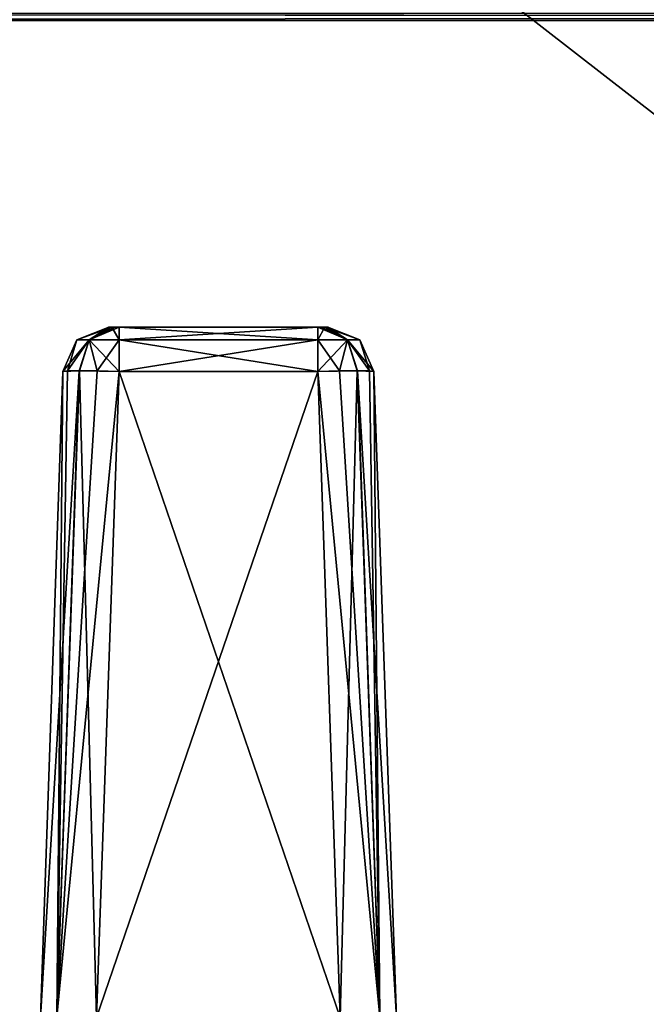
# Model space of a CAD drawing. Header units: millimetres. Extents: x -55 to 55, y -4 to 85.
# Tile 203 of 256: x -28.19 to -22.06, y 50.87 to 60.51. Entities that reach past the tile are written whole.
import ezdxf

# ---------------------------------------------------------------- set-up
doc = ezdxf.new("R2010")
doc.units = ezdxf.units.MM
doc.header["$LTSCALE"] = 74.742497
for name, color, linetype in [('8028', 7, 'CONTINUOUS'), ('8030', 7, 'CONTINUOUS'), ('8035', 7, 'CONTINUOUS'), ('8632', 7, 'CONTINUOUS'), ('8649', 7, 'CONTINUOUS'), ('8656', 7, 'CONTINUOUS'), ('8678', 7, 'CONTINUOUS'), ('8682', 7, 'CONTINUOUS'), ('8686', 7, 'CONTINUOUS'), ('8687', 7, 'CONTINUOUS'), ('8975', 7, 'CONTINUOUS'), ('8980', 7, 'CONTINUOUS'), ('9020', 7, 'CONTINUOUS'), ('9023', 7, 'CONTINUOUS'), ('9129', 7, 'CONTINUOUS'), ('9130', 7, 'CONTINUOUS'), ('9131', 7, 'CONTINUOUS'), ('9132', 7, 'CONTINUOUS'), ('9133', 7, 'CONTINUOUS'), ('9134', 7, 'CONTINUOUS'), ('9135', 7, 'CONTINUOUS'), ('9136', 7, 'CONTINUOUS')]:
    doc.layers.add(name, color=color, linetype=linetype)

msp = doc.modelspace()

# ---------------------------------------------------------------- linework, layer by layer
at = {"layer": '8028', "color": 253, "linetype": 'Continuous', "true_color": 0xaab4c3}
for points in [[(54.5, 0.15, 54.65), (54.5, 84.85, 54.65), (-54.5, 84.85, 54.65), (54.5, 0.15, 54.65)], [(-54.5, 0.15, 54.65), (-1.1667, 8.8333, 54.65), (-54.5, 84.85, 54.65), (-54.5, 0.15, 54.65)], [(-1.1667, 8.8333, 54.65), (-1.65, 10, 54.65), (-54.5, 84.85, 54.65), (-1.1667, 8.8333, 54.65)], [(-1.65, 10, 54.65), (-1.1667, 11.1667, 54.65), (-54.5, 84.85, 54.65), (-1.65, 10, 54.65)], [(-1.1667, 11.1667, 54.65), (0, 11.65, 54.65), (-54.5, 84.85, 54.65), (-1.1667, 11.1667, 54.65)], [(1.1667, 11.1667, 54.65), (54.5, 0.15, 54.65), (-54.5, 84.85, 54.65), (1.1667, 11.1667, 54.65)], [(0, 11.65, 54.65), (1.1667, 11.1667, 54.65), (-54.5, 84.85, 54.65), (0, 11.65, 54.65)]]:
    msp.add_3dface(points, dxfattribs=at)
at = {"layer": '8030', "color": 253, "linetype": 'Continuous', "true_color": 0xaab4c3}
for points in [[(-54.5, 84.85, -54.65), (54.5, 84.85, -54.65), (-54.5, 0.15, -54.65), (-54.5, 84.85, -54.65)], [(54.5, 84.85, -54.65), (-1.1667, 11.1667, -54.65), (-54.5, 0.15, -54.65), (54.5, 84.85, -54.65)]]:
    msp.add_3dface(points, dxfattribs=at)
at = {"layer": '8035', "color": 253, "linetype": 'Continuous', "true_color": 0xaab4c3}
for points in [[(43.636, 60.5, 46.9806), (-48.8723, 60.5, 48.8723), (46.064, 60.5, 46.9806), (43.636, 60.5, 46.9806)], [(-43.636, 60.5, 46.9806), (-48.8723, 60.5, 48.8723), (43.636, 60.5, 46.9806), (-43.636, 60.5, 46.9806)], [(-17.85, 60.5, -16.4), (-48.8723, 60.5, -12.7435), (-17.4253, 60.5, -15.3747), (-17.85, 60.5, -16.4)], [(-48.8723, 60.5, -12.7435), (16.4, 60.5, -14.95), (-16.4, 60.5, -14.95), (-48.8723, 60.5, -12.7435)], [(-48.8723, 60.5, -12.7435), (-42.2037, 60.5, -12.7435), (16.4, 60.5, -14.95), (-48.8723, 60.5, -12.7435)], [(11.1452, 60.5, -29.6453), (-48.8723, 60.5, -12.7435), (12.5, 60.5, -29.0841), (11.1452, 60.5, -29.6453)], [(-48.8723, 60.5, -12.7435), (10.5841, 60.5, -31), (11.1452, 60.5, -32.3547), (-48.8723, 60.5, -12.7435)], [(-48.8723, 60.5, 48.8723), (48.8723, 60.5, 48.8723), (46.064, 60.5, 46.9806), (-48.8723, 60.5, 48.8723)], [(-48.8723, 60.5, -12.7435), (12.5, 60.5, -32.9159), (-43.6362, 60.5, -42.6365), (-48.8723, 60.5, -12.7435)], [(12.5, 60.5, -32.9159), (-48.8723, 60.5, -12.7435), (11.1452, 60.5, -32.3547), (12.5, 60.5, -32.9159)], [(48.8723, 60.5, -48.8723), (-48.8723, 60.5, -48.8723), (-46.064, 60.5, -46.9806), (48.8723, 60.5, -48.8723)], [(-16.4, 60.5, -17.85), (-48.8723, 60.5, -12.7435), (-17.4253, 60.5, -17.4253), (-16.4, 60.5, -17.85)], [(10.5841, 60.5, -31), (-48.8723, 60.5, -12.7435), (11.1452, 60.5, -29.6453), (10.5841, 60.5, -31)], [(-17.4253, 60.5, -15.3747), (-48.8723, 60.5, -12.7435), (-16.4, 60.5, -14.95), (-17.4253, 60.5, -15.3747)], [(-48.8723, 60.5, -12.7435), (-17.85, 60.5, -16.4), (-17.4253, 60.5, -17.4253), (-48.8723, 60.5, -12.7435)], [(12.5, 60.5, -22.9159), (-48.8723, 60.5, -12.7435), (11.1452, 60.5, -22.3547), (12.5, 60.5, -22.9159)], [(36.2952, 60.5, -27.3547), (-48.8723, 60.5, -12.7435), (12.5, 60.5, -22.9159), (36.2952, 60.5, -27.3547)], [(-48.8723, 60.5, -12.7435), (37.65, 60.5, -27.9159), (12.5, 60.5, -29.0841), (-48.8723, 60.5, -12.7435)], [(37.65, 60.5, -27.9159), (-48.8723, 60.5, -12.7435), (36.2952, 60.5, -27.3547), (37.65, 60.5, -27.9159)], [(-48.8723, 60.5, -12.7435), (-16.4, 60.5, -17.85), (11.1452, 60.5, -22.3547), (-48.8723, 60.5, -12.7435)], [(-17.4253, 60.5, 15.3747), (-42.2037, 60.5, 12.7435), (-46.7712, 60.5, 42.9298), (-17.4253, 60.5, 15.3747)], [(-16.4, 60.5, 17.85), (-17.4253, 60.5, 17.4253), (-46.7712, 60.5, 42.9298), (-16.4, 60.5, 17.85)], [(-17.85, 60.5, 16.4), (-17.4253, 60.5, 15.3747), (-46.7712, 60.5, 42.9298), (-17.85, 60.5, 16.4)], [(-17.4253, 60.5, 17.4253), (-17.85, 60.5, 16.4), (-46.7712, 60.5, 42.9298), (-17.4253, 60.5, 17.4253)], [(-34.0548, 60.5, 35.1453), (-16.4, 60.5, 17.85), (-46.7712, 60.5, 42.9298), (-34.0548, 60.5, 35.1453)], [(-43.636, 60.5, -46.9806), (48.8723, 60.5, -48.8723), (-46.064, 60.5, -46.9806), (-43.636, 60.5, -46.9806)], [(48.8723, 60.5, 12.7435), (-43.6362, 60.5, 42.6365), (43.6362, 60.5, 42.6365), (48.8723, 60.5, 12.7435)], [(48.8723, 60.5, 12.7435), (-32.7, 60.5, 38.4159), (-43.6362, 60.5, 42.6365), (48.8723, 60.5, 12.7435)], [(42.9298, 60.5, -42.9288), (-43.6362, 60.5, -42.6365), (43.6362, 60.5, -42.6365), (42.9298, 60.5, -42.9288)], [(-42.9288, 60.5, -42.9298), (-43.6362, 60.5, -42.6365), (42.9298, 60.5, -42.9288), (-42.9288, 60.5, -42.9298)], [(-43.6362, 60.5, 42.6365), (-42.9298, 60.5, 42.9288), (43.6362, 60.5, 42.6365), (-43.6362, 60.5, 42.6365)], [(-43.6362, 60.5, -42.6365), (12.5, 60.5, -32.9159), (43.6362, 60.5, -42.6365), (-43.6362, 60.5, -42.6365)], [(48.8723, 60.5, -48.8723), (-43.636, 60.5, -46.9806), (43.636, 60.5, -46.9806), (48.8723, 60.5, -48.8723)], [(-43.636, 60.5, -46.9806), (-42.9298, 60.5, -46.6884), (43.636, 60.5, -46.9806), (-43.636, 60.5, -46.9806)], [(-42.9288, 60.5, 46.6874), (-43.636, 60.5, 46.9806), (42.9298, 60.5, 46.6884), (-42.9288, 60.5, 46.6874)], [(42.9298, 60.5, 46.6884), (-43.636, 60.5, 46.9806), (43.636, 60.5, 46.9806), (42.9298, 60.5, 46.6884)], [(43.636, 60.5, -46.9806), (-42.9298, 60.5, -46.6884), (42.9288, 60.5, -46.6874), (43.636, 60.5, -46.9806)], [(-42.9298, 60.5, -46.6884), (-42.6365, 60.5, -45.9809), (42.9288, 60.5, -46.6874), (-42.9298, 60.5, -46.6884)], [(-42.9298, 60.5, 42.9288), (-42.6365, 60.5, 43.6362), (42.9288, 60.5, 42.9298), (-42.9298, 60.5, 42.9288)], [(43.6362, 60.5, 42.6365), (-42.9298, 60.5, 42.9288), (42.9288, 60.5, 42.9298), (43.6362, 60.5, 42.6365)], [(42.6365, 60.5, -43.6362), (-42.9288, 60.5, -42.9298), (42.9298, 60.5, -42.9288), (42.6365, 60.5, -43.6362)], [(-42.6365, 60.5, -43.6362), (-42.9288, 60.5, -42.9298), (42.6365, 60.5, -43.6362), (-42.6365, 60.5, -43.6362)], [(-42.6365, 60.5, 45.9809), (-42.9288, 60.5, 46.6874), (42.6365, 60.5, 45.9809), (-42.6365, 60.5, 45.9809)], [(42.6365, 60.5, 45.9809), (-42.9288, 60.5, 46.6874), (42.9298, 60.5, 46.6884), (42.6365, 60.5, 45.9809)], [(-42.6365, 60.5, -45.9809), (42.6365, 60.5, -45.9809), (42.9288, 60.5, -46.6874), (-42.6365, 60.5, -45.9809)], [(-42.6365, 60.5, -45.9809), (-42.6365, 60.5, -43.6362), (42.6365, 60.5, -45.9809), (-42.6365, 60.5, -45.9809)], [(42.6365, 60.5, -45.9809), (-42.6365, 60.5, -43.6362), (42.6365, 60.5, -43.6362), (42.6365, 60.5, -45.9809)], [(-42.6365, 60.5, 43.6362), (-42.6365, 60.5, 45.9809), (42.6365, 60.5, 43.6362), (-42.6365, 60.5, 43.6362)], [(42.6365, 60.5, 43.6362), (-42.6365, 60.5, 45.9809), (42.6365, 60.5, 45.9809), (42.6365, 60.5, 43.6362)], [(-42.6365, 60.5, 43.6362), (42.6365, 60.5, 43.6362), (42.9288, 60.5, 42.9298), (-42.6365, 60.5, 43.6362)], [(-16.4, 60.5, 14.95), (-42.2037, 60.5, 12.7435), (-17.4253, 60.5, 15.3747), (-16.4, 60.5, 14.95)], [(42.2037, 60.5, 12.7435), (-42.2037, 60.5, 12.7435), (-16.4, 60.5, 14.95), (42.2037, 60.5, 12.7435)], [(-42.2037, 60.5, 12.7435), (41.8501, 60.5, 12.5971), (-41.8502, 60.5, 12.5972), (-42.2037, 60.5, 12.7435)], [(42.2037, 60.5, 12.7435), (41.8501, 60.5, 12.5971), (-42.2037, 60.5, 12.7435), (42.2037, 60.5, 12.7435)], [(-41.8502, 60.5, -12.5972), (42.2037, 60.5, -12.7435), (-42.2037, 60.5, -12.7435), (-41.8502, 60.5, -12.5972)], [(-42.2037, 60.5, -12.7435), (42.2037, 60.5, -12.7435), (16.4, 60.5, -14.95), (-42.2037, 60.5, -12.7435)], [(-41.8502, 60.5, 12.5972), (41.7038, 60.5, 12.2438), (-41.7038, 60.5, 12.2438), (-41.8502, 60.5, 12.5972)], [(41.8501, 60.5, 12.5971), (41.7038, 60.5, 12.2438), (-41.8502, 60.5, 12.5972), (41.8501, 60.5, 12.5971)], [(41.8502, 60.5, -12.5972), (42.2037, 60.5, -12.7435), (-41.8502, 60.5, -12.5972), (41.8502, 60.5, -12.5972)], [(-41.7038, 60.5, -12.2438), (41.8502, 60.5, -12.5972), (-41.8502, 60.5, -12.5972), (-41.7038, 60.5, -12.2438)], [(31.1452, 60.5, 3.9953), (-41.7038, 60.5, 12.2438), (30.5841, 60.5, 5.35), (31.1452, 60.5, 3.9953)], [(32.5, 60.5, 3.4341), (-41.7038, 60.5, 12.2438), (31.1452, 60.5, 3.9953), (32.5, 60.5, 3.4341)], [(31.1452, 60.5, 6.7047), (-41.7038, 60.5, 12.2438), (32.5, 60.5, 7.2659), (31.1452, 60.5, 6.7047)], [(30.5841, 60.5, 5.35), (-41.7038, 60.5, 12.2438), (31.1452, 60.5, 6.7047), (30.5841, 60.5, 5.35)], [(-41.7038, 60.5, 12.2438), (41.7038, 60.5, 12.2438), (32.5, 60.5, 7.2659), (-41.7038, 60.5, 12.2438)], [(41.7038, 60.5, -12.2438), (-41.7038, 60.5, 12.2438), (32.5, 60.5, 3.4341), (41.7038, 60.5, -12.2438)], [(-41.7038, 60.5, 12.2438), (41.7038, 60.5, -12.2438), (-41.7038, 60.5, -12.2438), (-41.7038, 60.5, 12.2438)], [(41.7038, 60.5, -12.2438), (41.8502, 60.5, -12.5972), (-41.7038, 60.5, -12.2438), (41.7038, 60.5, -12.2438)], [(-32.7, 60.5, 34.5841), (-16.4, 60.5, 17.85), (-34.0548, 60.5, 35.1453), (-32.7, 60.5, 34.5841)], [(-31.3452, 60.5, 35.1453), (48.8723, 60.5, 12.7435), (-32.7, 60.5, 34.5841), (-31.3452, 60.5, 35.1453)], [(16.4, 60.5, 17.85), (-16.4, 60.5, 17.85), (-32.7, 60.5, 34.5841), (16.4, 60.5, 17.85)], [(48.8723, 60.5, 12.7435), (16.4, 60.5, 17.85), (-32.7, 60.5, 34.5841), (48.8723, 60.5, 12.7435)], [(-32.7, 60.5, 38.4159), (48.8723, 60.5, 12.7435), (-31.3452, 60.5, 37.8547), (-32.7, 60.5, 38.4159)], [(-30.7841, 60.5, 36.5), (48.8723, 60.5, 12.7435), (-31.3452, 60.5, 35.1453), (-30.7841, 60.5, 36.5)], [(-31.3452, 60.5, 37.8547), (48.8723, 60.5, 12.7435), (-30.7841, 60.5, 36.5), (-31.3452, 60.5, 37.8547)]]:
    msp.add_3dface(points, dxfattribs=at)
at = {"layer": '8632', "color": 253, "linetype": 'Continuous', "true_color": 0xaab4c3}
for points in [[(-27.321, 57.5, -46.0331), (-27.3131, 57.5, -46.072), (-25.179, 57.5, -46.0331), (-27.321, 57.5, -46.0331)], [(-27.321, 57.5, 46.0331), (-27.321, 57.5, -46.0331), (-25.179, 57.5, 46.0331), (-27.321, 57.5, 46.0331)], [(-25.179, 57.5, 46.0331), (-27.321, 57.5, -46.0331), (-25.179, 57.5, -46.0331), (-25.179, 57.5, 46.0331)], [(-27.292, 57.5, 46.1035), (-27.321, 57.5, 46.0331), (-25.1869, 57.5, 46.072), (-27.292, 57.5, 46.1035)], [(-25.1869, 57.5, 46.072), (-27.321, 57.5, 46.0331), (-25.179, 57.5, 46.0331), (-25.1869, 57.5, 46.072)], [(-25.179, 57.5, -46.0331), (-27.3131, 57.5, -46.072), (-25.208, 57.5, -46.1035), (-25.179, 57.5, -46.0331)], [(-27.3131, 57.5, -46.072), (-27.2914, 57.5, -46.1041), (-25.208, 57.5, -46.1035), (-27.3131, 57.5, -46.072)], [(-27.2599, 57.5, 46.1252), (-27.292, 57.5, 46.1035), (-25.2086, 57.5, 46.1041), (-27.2599, 57.5, 46.1252)], [(-25.2086, 57.5, 46.1041), (-27.292, 57.5, 46.1035), (-25.1869, 57.5, 46.072), (-25.2086, 57.5, 46.1041)], [(-25.208, 57.5, -46.1035), (-27.2914, 57.5, -46.1041), (-25.2401, 57.5, -46.1252), (-25.208, 57.5, -46.1035)], [(-27.2914, 57.5, -46.1041), (-27.2211, 57.5, -46.133), (-25.2401, 57.5, -46.1252), (-27.2914, 57.5, -46.1041)], [(-27.2211, 57.5, 46.133), (-27.2599, 57.5, 46.1252), (-25.2789, 57.5, 46.133), (-27.2211, 57.5, 46.133)], [(-25.2789, 57.5, 46.133), (-27.2599, 57.5, 46.1252), (-25.2086, 57.5, 46.1041), (-25.2789, 57.5, 46.133)], [(-27.2211, 57.5, -46.133), (-25.2789, 57.5, -46.133), (-25.2401, 57.5, -46.1252), (-27.2211, 57.5, -46.133)]]:
    msp.add_3dface(points, dxfattribs=at)
at = {"layer": '8649', "color": 253, "linetype": 'Continuous', "true_color": 0xaab4c3}
for points in [[(48.8723, 60.5, 48.8723), (-48.8723, 60.5, 48.8723), (-48.8723, 60.5709, 49.0467), (48.8723, 60.5, 48.8723)], [(48.8723, 60.5, 48.8723), (-48.8723, 60.5709, 49.0467), (48.8723, 60.5184, 48.9664), (48.8723, 60.5, 48.8723)]]:
    msp.add_3dface(points, dxfattribs=at)
at = {"layer": '8656', "color": 253, "linetype": 'Continuous', "true_color": 0xaab4c3}
for points in [[(-48.8723, 60.5, -48.8723), (48.8723, 60.5, -48.8723), (48.8723, 60.5709, -49.0467), (-48.8723, 60.5, -48.8723)], [(-48.8723, 60.5709, -49.0467), (-48.8723, 60.5, -48.8723), (48.8723, 60.5709, -49.0467), (-48.8723, 60.5709, -49.0467)]]:
    msp.add_3dface(points, dxfattribs=at)
at = {"layer": '8678', "color": 253, "linetype": 'Continuous', "true_color": 0xaab4c3}
for points in [[(-27.2211, 57.0657, -46.5828), (-27.4419, 50.7413, -46.8036), (-25.2789, 57.0657, -46.5828), (-27.2211, 57.0657, -46.5828)], [(-25.2789, 57.0657, -46.5828), (-27.4419, 50.7413, -46.8036), (-25.0581, 50.7413, -46.8036), (-25.2789, 57.0657, -46.5828)]]:
    msp.add_3dface(points, dxfattribs=at)
at = {"layer": '8682', "color": 253, "linetype": 'Continuous', "true_color": 0xaab4c3}
for points in [[(-27.2211, 57.0657, 46.5828), (-25.0581, 50.7413, 46.8036), (-27.4419, 50.7413, 46.8036), (-27.2211, 57.0657, 46.5828)], [(-25.2789, 57.0657, 46.5828), (-25.0581, 50.7413, 46.8036), (-27.2211, 57.0657, 46.5828), (-25.2789, 57.0657, 46.5828)]]:
    msp.add_3dface(points, dxfattribs=at)
at = {"layer": '8686', "color": 253, "linetype": 'Continuous', "true_color": 0xaab4c3}
for points in [[(-27.9916, 50.7413, 46.254), (-27.9916, 50.7413, -46.254), (-27.7707, 57.0657, 46.0331), (-27.9916, 50.7413, 46.254)], [(-27.9916, 50.7413, -46.254), (-27.7707, 57.0657, -46.0331), (-27.7707, 57.0657, 46.0331), (-27.9916, 50.7413, -46.254)]]:
    msp.add_3dface(points, dxfattribs=at)
at = {"layer": '8687', "color": 253, "linetype": 'Continuous', "true_color": 0xaab4c3}
for points in [[(-24.5084, 50.7413, 46.254), (-24.7293, 57.0657, 46.0331), (-24.7293, 57.0657, -46.0331), (-24.5084, 50.7413, 46.254)], [(-24.5084, 50.7413, -46.254), (-24.5084, 50.7413, 46.254), (-24.7293, 57.0657, -46.0331), (-24.5084, 50.7413, -46.254)]]:
    msp.add_3dface(points, dxfattribs=at)
at = {"layer": '8975', "color": 253, "linetype": 'Continuous', "true_color": 0xaab4c3}
for points in [[(-25.0581, 50.7413, 46.8036), (-25.2789, 57.0657, 46.5828), (-24.8922, 57.0722, 46.4233), (-25.0581, 50.7413, 46.8036)], [(-24.6697, 50.7492, 46.6424), (-25.0581, 50.7413, 46.8036), (-24.8922, 57.0722, 46.4233), (-24.6697, 50.7492, 46.6424)], [(-24.7728, 57.0706, 46.247), (-24.6697, 50.7492, 46.6424), (-24.8922, 57.0722, 46.4233), (-24.7728, 57.0706, 46.247)], [(-24.7293, 57.0657, 46.0331), (-24.6697, 50.7492, 46.6424), (-24.7728, 57.0706, 46.247), (-24.7293, 57.0657, 46.0331)], [(-24.7293, 57.0657, 46.0331), (-24.5084, 50.7413, 46.254), (-24.6697, 50.7492, 46.6424), (-24.7293, 57.0657, 46.0331)]]:
    msp.add_3dface(points, dxfattribs=at)
at = {"layer": '8980', "color": 253, "linetype": 'Continuous', "true_color": 0xaab4c3}
for points in [[(-27.8303, 50.7492, 46.6424), (-27.9916, 50.7413, 46.254), (-27.6111, 57.0722, 46.42), (-27.8303, 50.7492, 46.6424)], [(-27.9916, 50.7413, 46.254), (-27.7707, 57.0657, 46.0331), (-27.6111, 57.0722, 46.42), (-27.9916, 50.7413, 46.254)], [(-27.4348, 57.0706, 46.5393), (-27.8303, 50.7492, 46.6424), (-27.6111, 57.0722, 46.42), (-27.4348, 57.0706, 46.5393)], [(-27.2211, 57.0657, 46.5828), (-27.8303, 50.7492, 46.6424), (-27.4348, 57.0706, 46.5393), (-27.2211, 57.0657, 46.5828)], [(-27.2211, 57.0657, 46.5828), (-27.4419, 50.7413, 46.8036), (-27.8303, 50.7492, 46.6424), (-27.2211, 57.0657, 46.5828)]]:
    msp.add_3dface(points, dxfattribs=at)
at = {"layer": '9020', "color": 253, "linetype": 'Continuous', "true_color": 0xaab4c3}
for points in [[(-25.2789, 57.0657, -46.5828), (-24.6697, 50.7492, -46.6424), (-25.0652, 57.0706, -46.5393), (-25.2789, 57.0657, -46.5828)], [(-25.2789, 57.0657, -46.5828), (-25.0581, 50.7413, -46.8036), (-24.6697, 50.7492, -46.6424), (-25.2789, 57.0657, -46.5828)], [(-25.0652, 57.0706, -46.5393), (-24.6697, 50.7492, -46.6424), (-24.8889, 57.0722, -46.42), (-25.0652, 57.0706, -46.5393)], [(-24.5084, 50.7413, -46.254), (-24.7293, 57.0657, -46.0331), (-24.8889, 57.0722, -46.42), (-24.5084, 50.7413, -46.254)], [(-24.6697, 50.7492, -46.6424), (-24.5084, 50.7413, -46.254), (-24.8889, 57.0722, -46.42), (-24.6697, 50.7492, -46.6424)]]:
    msp.add_3dface(points, dxfattribs=at)
at = {"layer": '9023', "color": 253, "linetype": 'Continuous', "true_color": 0xaab4c3}
for points in [[(-27.7707, 57.0657, -46.0331), (-27.9916, 50.7413, -46.254), (-27.8303, 50.7492, -46.6424), (-27.7707, 57.0657, -46.0331)], [(-27.7272, 57.0706, -46.247), (-27.8303, 50.7492, -46.6424), (-27.6078, 57.0722, -46.4233), (-27.7272, 57.0706, -46.247)], [(-27.8303, 50.7492, -46.6424), (-27.4419, 50.7413, -46.8036), (-27.6078, 57.0722, -46.4233), (-27.8303, 50.7492, -46.6424)], [(-27.7707, 57.0657, -46.0331), (-27.8303, 50.7492, -46.6424), (-27.7272, 57.0706, -46.247), (-27.7707, 57.0657, -46.0331)], [(-27.4419, 50.7413, -46.8036), (-27.2211, 57.0657, -46.5828), (-27.6078, 57.0722, -46.4233), (-27.4419, 50.7413, -46.8036)]]:
    msp.add_3dface(points, dxfattribs=at)
at = {"layer": '9129', "color": 253, "linetype": 'Continuous', "true_color": 0xaab4c3}
for points in [[(-25.179, 57.5, 46.0331), (-24.8664, 57.3737, -46.0331), (-24.8664, 57.3737, 46.0331), (-25.179, 57.5, 46.0331)], [(-25.179, 57.5, 46.0331), (-25.179, 57.5, -46.0331), (-24.8664, 57.3737, -46.0331), (-25.179, 57.5, 46.0331)], [(-24.7293, 57.0657, -46.0331), (-24.7293, 57.0657, 46.0331), (-24.8664, 57.3737, 46.0331), (-24.7293, 57.0657, -46.0331)], [(-24.8664, 57.3737, -46.0331), (-24.7293, 57.0657, -46.0331), (-24.8664, 57.3737, 46.0331), (-24.8664, 57.3737, -46.0331)]]:
    msp.add_3dface(points, dxfattribs=at)
at = {"layer": '9130', "color": 253, "linetype": 'Continuous', "true_color": 0xaab4c3}
for points in [[(-25.2789, 57.5, 46.133), (-25.2086, 57.5, 46.1041), (-25.2789, 57.3737, 46.4456), (-25.2789, 57.5, 46.133)], [(-25.2789, 57.3737, 46.4456), (-25.2086, 57.5, 46.1041), (-24.9872, 57.3737, 46.3248), (-25.2789, 57.3737, 46.4456)], [(-25.2086, 57.5, 46.1041), (-25.1869, 57.5, 46.072), (-24.9872, 57.3737, 46.3248), (-25.2086, 57.5, 46.1041)], [(-25.1869, 57.5, 46.072), (-25.179, 57.5, 46.0331), (-24.9872, 57.3737, 46.3248), (-25.1869, 57.5, 46.072)], [(-25.179, 57.5, 46.0331), (-24.8664, 57.3737, 46.0331), (-24.9872, 57.3737, 46.3248), (-25.179, 57.5, 46.0331)], [(-25.2789, 57.0657, 46.5828), (-25.2789, 57.3737, 46.4456), (-24.9872, 57.3737, 46.3248), (-25.2789, 57.0657, 46.5828)], [(-24.8922, 57.0722, 46.4233), (-25.2789, 57.0657, 46.5828), (-24.9872, 57.3737, 46.3248), (-24.8922, 57.0722, 46.4233)], [(-24.7728, 57.0706, 46.247), (-24.8922, 57.0722, 46.4233), (-24.9872, 57.3737, 46.3248), (-24.7728, 57.0706, 46.247)], [(-24.8664, 57.3737, 46.0331), (-24.7728, 57.0706, 46.247), (-24.9872, 57.3737, 46.3248), (-24.8664, 57.3737, 46.0331)], [(-24.7293, 57.0657, 46.0331), (-24.7728, 57.0706, 46.247), (-24.8664, 57.3737, 46.0331), (-24.7293, 57.0657, 46.0331)]]:
    msp.add_3dface(points, dxfattribs=at)
at = {"layer": '9131', "color": 253, "linetype": 'Continuous', "true_color": 0xaab4c3}
for points in [[(-27.2211, 57.3737, 46.4456), (-27.2211, 57.5, 46.133), (-25.2789, 57.3737, 46.4456), (-27.2211, 57.3737, 46.4456)], [(-27.2211, 57.5, 46.133), (-25.2789, 57.5, 46.133), (-25.2789, 57.3737, 46.4456), (-27.2211, 57.5, 46.133)], [(-25.2789, 57.0657, 46.5828), (-27.2211, 57.3737, 46.4456), (-25.2789, 57.3737, 46.4456), (-25.2789, 57.0657, 46.5828)], [(-25.2789, 57.0657, 46.5828), (-27.2211, 57.0657, 46.5828), (-27.2211, 57.3737, 46.4456), (-25.2789, 57.0657, 46.5828)]]:
    msp.add_3dface(points, dxfattribs=at)
at = {"layer": '9132', "color": 253, "linetype": 'Continuous', "true_color": 0xaab4c3}
for points in [[(-27.321, 57.5, 46.0331), (-27.292, 57.5, 46.1035), (-27.6336, 57.3737, 46.0331), (-27.321, 57.5, 46.0331)], [(-27.6336, 57.3737, 46.0331), (-27.292, 57.5, 46.1035), (-27.5128, 57.3737, 46.3248), (-27.6336, 57.3737, 46.0331)], [(-27.2211, 57.5, 46.133), (-27.2211, 57.3737, 46.4456), (-27.5128, 57.3737, 46.3248), (-27.2211, 57.5, 46.133)], [(-27.2599, 57.5, 46.1252), (-27.2211, 57.5, 46.133), (-27.5128, 57.3737, 46.3248), (-27.2599, 57.5, 46.1252)], [(-27.292, 57.5, 46.1035), (-27.2599, 57.5, 46.1252), (-27.5128, 57.3737, 46.3248), (-27.292, 57.5, 46.1035)], [(-27.6111, 57.0722, 46.42), (-27.7707, 57.0657, 46.0331), (-27.5128, 57.3737, 46.3248), (-27.6111, 57.0722, 46.42)], [(-27.7707, 57.0657, 46.0331), (-27.6336, 57.3737, 46.0331), (-27.5128, 57.3737, 46.3248), (-27.7707, 57.0657, 46.0331)], [(-27.4348, 57.0706, 46.5393), (-27.6111, 57.0722, 46.42), (-27.5128, 57.3737, 46.3248), (-27.4348, 57.0706, 46.5393)], [(-27.2211, 57.3737, 46.4456), (-27.4348, 57.0706, 46.5393), (-27.5128, 57.3737, 46.3248), (-27.2211, 57.3737, 46.4456)], [(-27.2211, 57.0657, 46.5828), (-27.4348, 57.0706, 46.5393), (-27.2211, 57.3737, 46.4456), (-27.2211, 57.0657, 46.5828)]]:
    msp.add_3dface(points, dxfattribs=at)
at = {"layer": '9133', "color": 253, "linetype": 'Continuous', "true_color": 0xaab4c3}
for points in [[(-27.321, 57.5, -46.0331), (-27.321, 57.5, 46.0331), (-27.6336, 57.3737, 46.0331), (-27.321, 57.5, -46.0331)], [(-27.6336, 57.3737, -46.0331), (-27.321, 57.5, -46.0331), (-27.6336, 57.3737, 46.0331), (-27.6336, 57.3737, -46.0331)], [(-27.7707, 57.0657, 46.0331), (-27.7707, 57.0657, -46.0331), (-27.6336, 57.3737, -46.0331), (-27.7707, 57.0657, 46.0331)], [(-27.7707, 57.0657, 46.0331), (-27.6336, 57.3737, -46.0331), (-27.6336, 57.3737, 46.0331), (-27.7707, 57.0657, 46.0331)]]:
    msp.add_3dface(points, dxfattribs=at)
at = {"layer": '9134', "color": 253, "linetype": 'Continuous', "true_color": 0xaab4c3}
for points in [[(-27.321, 57.5, -46.0331), (-27.6336, 57.3737, -46.0331), (-27.5128, 57.3737, -46.3248), (-27.321, 57.5, -46.0331)], [(-27.3131, 57.5, -46.072), (-27.321, 57.5, -46.0331), (-27.5128, 57.3737, -46.3248), (-27.3131, 57.5, -46.072)], [(-27.2211, 57.3737, -46.4456), (-27.2914, 57.5, -46.1041), (-27.5128, 57.3737, -46.3248), (-27.2211, 57.3737, -46.4456)], [(-27.2914, 57.5, -46.1041), (-27.3131, 57.5, -46.072), (-27.5128, 57.3737, -46.3248), (-27.2914, 57.5, -46.1041)], [(-27.2211, 57.5, -46.133), (-27.2914, 57.5, -46.1041), (-27.2211, 57.3737, -46.4456), (-27.2211, 57.5, -46.133)], [(-27.7707, 57.0657, -46.0331), (-27.7272, 57.0706, -46.247), (-27.6336, 57.3737, -46.0331), (-27.7707, 57.0657, -46.0331)], [(-27.7272, 57.0706, -46.247), (-27.6078, 57.0722, -46.4233), (-27.5128, 57.3737, -46.3248), (-27.7272, 57.0706, -46.247)], [(-27.6336, 57.3737, -46.0331), (-27.7272, 57.0706, -46.247), (-27.5128, 57.3737, -46.3248), (-27.6336, 57.3737, -46.0331)], [(-27.6078, 57.0722, -46.4233), (-27.2211, 57.0657, -46.5828), (-27.5128, 57.3737, -46.3248), (-27.6078, 57.0722, -46.4233)], [(-27.2211, 57.0657, -46.5828), (-27.2211, 57.3737, -46.4456), (-27.5128, 57.3737, -46.3248), (-27.2211, 57.0657, -46.5828)]]:
    msp.add_3dface(points, dxfattribs=at)
at = {"layer": '9135', "color": 253, "linetype": 'Continuous', "true_color": 0xaab4c3}
for points in [[(-25.2789, 57.3737, -46.4456), (-25.2789, 57.5, -46.133), (-27.2211, 57.3737, -46.4456), (-25.2789, 57.3737, -46.4456)], [(-25.2789, 57.5, -46.133), (-27.2211, 57.5, -46.133), (-27.2211, 57.3737, -46.4456), (-25.2789, 57.5, -46.133)], [(-27.2211, 57.0657, -46.5828), (-25.2789, 57.3737, -46.4456), (-27.2211, 57.3737, -46.4456), (-27.2211, 57.0657, -46.5828)], [(-27.2211, 57.0657, -46.5828), (-25.2789, 57.0657, -46.5828), (-25.2789, 57.3737, -46.4456), (-27.2211, 57.0657, -46.5828)]]:
    msp.add_3dface(points, dxfattribs=at)
at = {"layer": '9136', "color": 253, "linetype": 'Continuous', "true_color": 0xaab4c3}
for points in [[(-25.2789, 57.5, -46.133), (-25.2789, 57.3737, -46.4456), (-24.9872, 57.3737, -46.3248), (-25.2789, 57.5, -46.133)], [(-25.2401, 57.5, -46.1252), (-25.2789, 57.5, -46.133), (-24.9872, 57.3737, -46.3248), (-25.2401, 57.5, -46.1252)], [(-25.208, 57.5, -46.1035), (-25.2401, 57.5, -46.1252), (-24.9872, 57.3737, -46.3248), (-25.208, 57.5, -46.1035)], [(-25.208, 57.5, -46.1035), (-24.9872, 57.3737, -46.3248), (-24.8664, 57.3737, -46.0331), (-25.208, 57.5, -46.1035)], [(-25.179, 57.5, -46.0331), (-25.208, 57.5, -46.1035), (-24.8664, 57.3737, -46.0331), (-25.179, 57.5, -46.0331)], [(-25.2789, 57.3737, -46.4456), (-25.0652, 57.0706, -46.5393), (-24.9872, 57.3737, -46.3248), (-25.2789, 57.3737, -46.4456)], [(-25.2789, 57.0657, -46.5828), (-25.0652, 57.0706, -46.5393), (-25.2789, 57.3737, -46.4456), (-25.2789, 57.0657, -46.5828)], [(-25.0652, 57.0706, -46.5393), (-24.8889, 57.0722, -46.42), (-24.9872, 57.3737, -46.3248), (-25.0652, 57.0706, -46.5393)], [(-24.8889, 57.0722, -46.42), (-24.7293, 57.0657, -46.0331), (-24.9872, 57.3737, -46.3248), (-24.8889, 57.0722, -46.42)], [(-24.9872, 57.3737, -46.3248), (-24.7293, 57.0657, -46.0331), (-24.8664, 57.3737, -46.0331), (-24.9872, 57.3737, -46.3248)]]:
    msp.add_3dface(points, dxfattribs=at)

doc.saveas('drawing.dxf')
